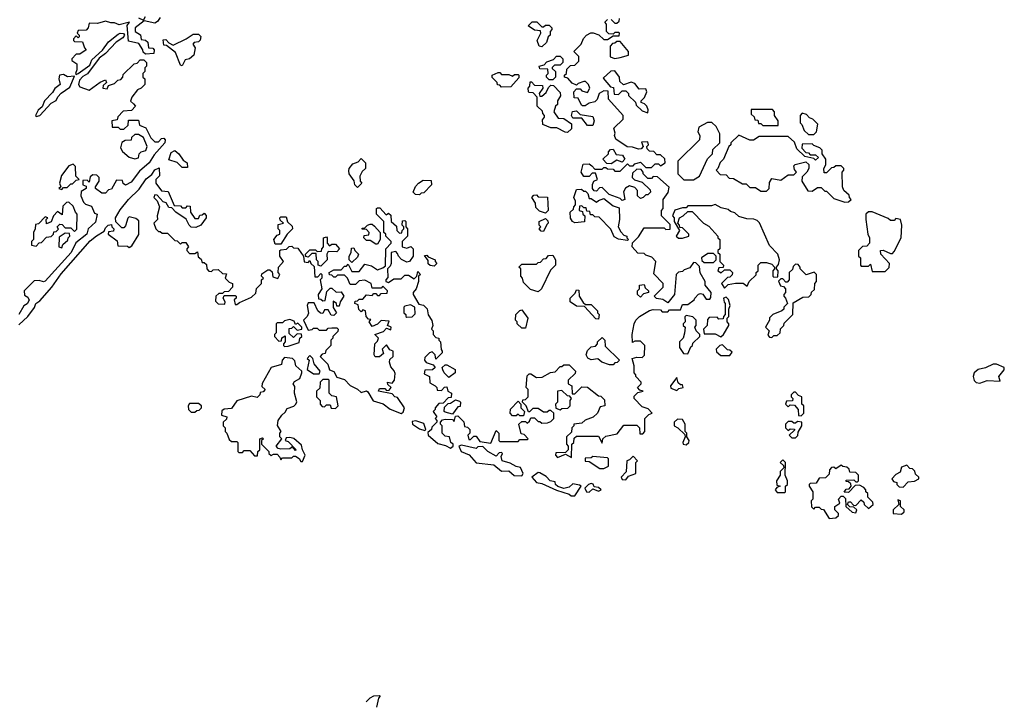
# Model space of a CAD drawing. Extents: x 2604950 to 2749250, y 940531 to 1028284.
# Tile 26 of 220: x 2629085 to 2634478, y 988348 to 992079. Entities that reach past the tile are written whole.
import ezdxf

# ---------------------------------------------------------------- set-up
doc = ezdxf.new("R2010")
doc.units = 0

msp = doc.modelspace()

# ---------------------------------------------------------------- linework, layer by layer
at = {"layer": '0CON05XD'}
for points in [[(2629855, 992091.2), (2629840.7, 992069.3), (2629825, 992060), (2629766.4, 992073.6), (2629716.7, 992035), (2629716.7, 992015), (2629746.2, 991996.2), (2629750.7, 991970.7), (2629775, 991966.7), (2629786.1, 991956.1), (2629790, 991925), (2629815, 991922.5), (2629822.5, 991915), (2629820, 991895), (2629775, 991890), (2629761.7, 991901.7), (2629760, 991915), (2629738.3, 991948.3), (2629681.7, 991961.7), (2629673.3, 992046.7), (2629686.2, 992066.2), (2629629.3, 992050.7), (2629605, 992062.5), (2629585, 992061.2), (2629555, 992070.8), (2629511.7, 992058.3), (2629465, 992060), (2629460, 992035), (2629448.3, 992021.7), (2629405, 992020), (2629400, 992005), (2629410, 991995), (2629410, 991985), (2629405, 991980), (2629395, 991990), (2629380, 991975), (2629380, 991965), (2629385, 991960), (2629428.3, 991958.3), (2629440, 991925), (2629450, 991915), (2629415, 991890), (2629395, 991890), (2629370, 991865), (2629370, 991855), (2629398.3, 991838.3), (2629397.5, 991805), (2629390, 991785), (2629395, 991780), (2629406.1, 991783.9), (2629469.2, 991830.8), (2629480.9, 991859.1), (2629538.1, 991911.9), (2629572, 991958), (2629625, 992000.8), (2629636.2, 992006.2), (2629653.3, 992003.3), (2629660, 991995), (2629650, 991980), (2629613.2, 991956.8), (2629555.4, 991894.6), (2629521.1, 991868.9), (2629456.7, 991783.3), (2629430.9, 991769.1), (2629411.9, 991748.1), (2629407.5, 991725), (2629415, 991711.2), (2629465, 991692.5), (2629525, 991737.5), (2629555, 991750), (2629560, 991735), (2629541.7, 991718.3), (2629540, 991705), (2629565, 991700), (2629571.7, 991718.3), (2629605, 991730), (2629621.7, 991748.3), (2629638.3, 991751.7), (2629650, 991765), (2629651.7, 991778.3), (2629711.7, 991838.3), (2629728.3, 991841.7), (2629745, 991860), (2629765, 991860), (2629780, 991845), (2629780, 991825), (2629770, 991815), (2629770, 991795), (2629760, 991785), (2629760, 991765), (2629770, 991755), (2629770, 991725), (2629750, 991705), (2629730, 991695), (2629700, 991655), (2629692.5, 991632.5), (2629708.3, 991618.3), (2629720, 991605), (2629698.3, 991581.7), (2629651.7, 991578.3), (2629621.7, 991548.3), (2629618.3, 991531.7), (2629590, 991525), (2629591.7, 991491.7), (2629625, 991490), (2629635, 991480), (2629655, 991480), (2629678.3, 991501.7), (2629681.7, 991528.3), (2629735, 991530), (2629741.7, 991501.7), (2629776.4, 991486.4), (2629803, 991433), (2629825, 991410), (2629845, 991410), (2629861.7, 991428.3), (2629875, 991430), (2629881.7, 991421.7), (2629880, 991405), (2629821.4, 991338.6), (2629795, 991296.2), (2629740.5, 991249.5), (2629695, 991190), (2629665, 991172.5), (2629651.7, 991181.7), (2629648.3, 991198.3), (2629615, 991200), (2629588.3, 991151.7), (2629571.7, 991148.3), (2629555, 991130), (2629535, 991130), (2629500, 991155), (2629500, 991165), (2629520, 991195), (2629520, 991215), (2629508.3, 991228.3), (2629485, 991230), (2629471.7, 991218.3), (2629465, 991190), (2629455, 991200), (2629431.7, 991198.3), (2629430, 991175), (2629448.3, 991168.3), (2629450, 991155), (2629421.7, 991138.3), (2629420, 991115), (2629435, 991080), (2629445, 991070), (2629478.3, 991058.3), (2629495, 991020), (2629510, 991015), (2629499.5, 990970.5), (2629460, 990935), (2629453.3, 990905), (2629391.7, 990858.3), (2629366.7, 990805), (2629225, 990647.5), (2629215, 990643.3), (2629191.7, 990651.7), (2629165, 990650), (2629110, 990595), (2629111.7, 990571.7), (2629129.3, 990559.3), (2629136.4, 990543.6), (2629126.4, 990523.6), (2629107, 990513), (2629080, 990465)], [(2629735, 992090), (2629763.3, 992076.7), (2629773.5, 992096.5)], [(2631945, 991930), (2631930, 991935), (2631920, 991965), (2631940, 992005), (2631938.3, 992018.3), (2631905, 992022.5), (2631870, 992045), (2631893, 992067), (2631918.3, 992068.3), (2631945, 992040), (2631955, 992040), (2631965, 992050), (2631985, 992050), (2632000, 992035), (2632000, 992025), (2631990, 992015), (2631990, 991995), (2631980, 991985), (2631970, 991955), (2631945, 991930)], [(2632218.3, 991278.3), (2632235, 991260), (2632275, 991260), (2632285, 991270), (2632295, 991270), (2632305, 991262.5), (2632335, 991260), (2632345, 991250), (2632375, 991250), (2632415, 991290), (2632425, 991280), (2632445, 991280), (2632455, 991290), (2632485, 991300), (2632515, 991270), (2632545, 991270), (2632565, 991290), (2632585, 991290), (2632595, 991280), (2632620, 991295), (2632618.3, 991318.3), (2632595, 991340), (2632575, 991340), (2632558.3, 991358.3), (2632535, 991360), (2632521.7, 991371.7), (2632520, 991385), (2632530, 991395), (2632525, 991410), (2632491.7, 991408.3), (2632500, 991385), (2632488.3, 991371.7), (2632475, 991370), (2632441.7, 991381.7), (2632413, 991383), (2632350, 991425), (2632342.5, 991445), (2632347.5, 991457.5), (2632340, 991485), (2632390, 991535), (2632390, 991555), (2632310, 991645), (2632308.3, 991688.3), (2632285, 991690), (2632260, 991675), (2632248.3, 991641.7), (2632235, 991630), (2632205, 991622.5), (2632181.7, 991608.3), (2632168.3, 991608.3), (2632161.7, 991611.7), (2632145, 991650), (2632121.7, 991651.7), (2632120, 991685), (2632135, 991700), (2632155, 991700), (2632165, 991690), (2632195, 991680), (2632207.5, 991705), (2632200, 991725), (2632185, 991740), (2632175, 991740), (2632145, 991730), (2632135, 991720), (2632111.7, 991731.7), (2632088.3, 991758.3), (2632070, 991765), (2632070, 991775), (2632080, 991785), (2632081.7, 991808.3), (2632101.7, 991828.3), (2632125, 991830), (2632148.3, 991851.7), (2632148.3, 991878.3), (2632120, 991905), (2632160, 991945), (2632173, 991977), (2632190, 991995), (2632213, 992007), (2632227, 992007), (2632257, 991997), (2632285, 991970), (2632305, 991970), (2632335, 991990), (2632368.3, 991991.7), (2632370, 992005), (2632365, 992010), (2632345, 992010), (2632335, 992000), (2632311.7, 992001.7), (2632300, 992015), (2632300, 992055), (2632290, 992065), (2632305, 992080)], [(2632325, 992080), (2632345, 992060), (2632355, 992060), (2632368.3, 992071.7), (2632370, 992085)], [(2629975, 991827.5), (2629965, 991830), (2629939.3, 991899.3), (2629888.3, 991938.3), (2629875, 991940), (2629871.7, 991968.3), (2629885, 991970), (2629901.7, 991951.7), (2629925, 991940), (2629996.2, 991973.8), (2630035, 992000), (2630065, 992000), (2630076.4, 991986.4), (2630073.6, 991966.4), (2630065, 991957.5), (2630040, 991955), (2630032.5, 991945), (2630046.7, 991925), (2630038.8, 991885), (2630015.9, 991864.1), (2629990.7, 991859.3), (2629975, 991827.5)], [(2632345, 991867.5), (2632375, 991872.5), (2632420, 991885), (2632420, 991905), (2632375, 991960), (2632355, 991960), (2632345, 991950), (2632331.7, 991948.3), (2632320, 991935), (2632320, 991875), (2632345, 991867.5)], [(2632005, 991750), (2631985, 991750), (2631970, 991765), (2631970, 991775), (2631980, 991785), (2631978.3, 991808.3), (2631935, 991810), (2631930, 991825), (2631958.3, 991831.7), (2631971.7, 991848.3), (2632008.3, 991861.7), (2632025, 991880), (2632045, 991880), (2632060, 991865), (2632060, 991845), (2632045, 991830), (2632015, 991830), (2632001.7, 991818.3), (2632001.7, 991811.7), (2632020, 991795), (2632020, 991765), (2632005, 991750)], [(2629175, 991550), (2629195, 991554), (2629257.9, 991622.1), (2629285, 991636.2), (2629293.3, 991656.7), (2629312.3, 991677.7), (2629359.5, 991710.5), (2629385, 991770), (2629347, 991767), (2629325, 991780), (2629303.6, 991776.4), (2629300, 991755), (2629307.5, 991725), (2629277, 991703), (2629265, 991680), (2629220, 991635), (2629208.3, 991601.7), (2629187, 991583), (2629172.5, 991555), (2629175, 991550)], [(2631725, 991710), (2631715, 991720), (2631701.7, 991721.7), (2631700, 991735), (2631673, 991763), (2631672.5, 991775), (2631705, 991790), (2631715, 991790), (2631725, 991780), (2631765, 991780), (2631785, 991770), (2631795, 991780), (2631815, 991780), (2631820, 991775), (2631818.3, 991761.7), (2631775, 991712.5), (2631725, 991710)], [(2632525, 991570), (2632527.5, 991585), (2632520, 991605), (2632508.3, 991618.3), (2632490, 991625), (2632490, 991635), (2632507, 991653), (2632520, 991685), (2632515, 991700), (2632478.3, 991698.3), (2632455, 991730), (2632435, 991737.5), (2632391.7, 991721.7), (2632371.7, 991741.7), (2632370, 991765), (2632345, 991800), (2632323, 991797), (2632281.7, 991758.3), (2632321.7, 991711.7), (2632338.3, 991708.3), (2632341.7, 991671.7), (2632365, 991670), (2632385, 991690), (2632405, 991690), (2632420, 991675), (2632420, 991665), (2632458.3, 991628.3), (2632461.7, 991611.7), (2632495, 991580), (2632525, 991570)], [(2632085, 991462.5), (2632073, 991463), (2632027, 991487), (2631995, 991486.7), (2631950, 991505), (2631948.3, 991531.7), (2631960, 991545), (2631960, 991555), (2631950, 991565), (2631948.3, 991578.3), (2631920, 991605), (2631920, 991655), (2631898.3, 991678.3), (2631875, 991680), (2631872.5, 991685), (2631870, 991705), (2631880, 991715), (2631881.7, 991738.3), (2631888.3, 991738.3), (2631905, 991720), (2631948.3, 991718.3), (2631950, 991705), (2631930, 991675), (2631935, 991660), (2631945, 991660), (2631969.3, 991680.7), (2631981.7, 991708.3), (2631995, 991720), (2632008.3, 991718.3), (2632045, 991680), (2632047, 991663), (2632030, 991635), (2632030, 991615), (2632020, 991605), (2632010, 991575), (2632035, 991540), (2632065, 991537.5), (2632108.3, 991508.3), (2632108.3, 991481.7), (2632085, 991462.5)], [(2632225, 991500), (2632195, 991500), (2632165, 991540), (2632115, 991540), (2632107.5, 991555), (2632113.3, 991576.7), (2632135, 991580), (2632155, 991560), (2632225, 991550), (2632232.5, 991525), (2632225, 991500)], [(2633240, 991500), (2633240, 991525), (2633220, 991555), (2633220, 991575), (2633208.3, 991588.3), (2633091.7, 991588.3), (2633091.7, 991561.7), (2633108.3, 991548.3), (2633111.7, 991531.7), (2633128.3, 991528.3), (2633131.7, 991511.7), (2633145, 991510), (2633155, 991500), (2633235, 991500), (2633240, 991500)], [(2633435, 991450), (2633450, 991465), (2633457, 991507), (2633430, 991535), (2633411.7, 991541.7), (2633395, 991560), (2633371.7, 991568.3), (2633360, 991555), (2633360, 991515), (2633370, 991505), (2633381.7, 991471.7), (2633405, 991450), (2633435, 991450)], [(2632775, 991202.5), (2632808.3, 991221.7), (2632851.7, 991318.3), (2632880, 991345), (2632881.7, 991368.3), (2632920, 991405), (2632920, 991455), (2632900, 991495), (2632877, 991517), (2632853, 991517), (2632805, 991490), (2632800, 991465), (2632810, 991445), (2632808.3, 991421.7), (2632690, 991305), (2632690, 991235), (2632723, 991203), (2632775, 991202.5)], [(2629715, 991316.7), (2629735, 991322.5), (2629740, 991345), (2629750, 991355), (2629776.4, 991363.6), (2629783.3, 991385), (2629762.5, 991435), (2629735, 991450), (2629715, 991450), (2629697.5, 991435), (2629695, 991420), (2629663, 991417), (2629643.6, 991406.4), (2629637, 991377), (2629648.3, 991358.3), (2629685, 991326.7), (2629715, 991316.7)], [(2633605, 991080), (2633625, 991082.5), (2633640, 991095), (2633630, 991105), (2633628.3, 991118.3), (2633600, 991145), (2633592.5, 991165), (2633590, 991245), (2633600, 991255), (2633600, 991265), (2633585, 991280), (2633555, 991280), (2633545, 991270), (2633531.7, 991268.3), (2633505, 991240), (2633491.7, 991241.7), (2633490, 991265), (2633500, 991285), (2633500, 991315), (2633480, 991345), (2633480, 991365), (2633468.3, 991378.3), (2633435, 991390), (2633425, 991400), (2633371.7, 991398.3), (2633370, 991375), (2633391.7, 991351.7), (2633405, 991350), (2633415, 991340), (2633445, 991340), (2633460, 991325), (2633445, 991310), (2633435, 991320), (2633385, 991330), (2633341.7, 991371.7), (2633328.3, 991408.3), (2633295, 991440), (2633135, 991440), (2633105, 991420), (2633085, 991420), (2633025, 991447.5), (2632980, 991405), (2632980, 991395), (2632970, 991385), (2632940, 991315), (2632921.7, 991298.3), (2632910, 991265), (2632900, 991255), (2632921.7, 991231.7), (2632955, 991230), (2632971.7, 991211.7), (2632995, 991210), (2633045, 991180), (2633065, 991180), (2633085, 991160), (2633115, 991160), (2633145, 991140), (2633175, 991140), (2633190, 991155), (2633193, 991187), (2633205, 991210), (2633255, 991200), (2633295, 991230), (2633325, 991230), (2633340, 991245), (2633328.3, 991258.3), (2633325, 991280), (2633333, 991287), (2633391.7, 991301.7), (2633407, 991287), (2633407.5, 991265), (2633396.4, 991243.6), (2633371.7, 991218.3), (2633370, 991195), (2633401.7, 991141.7), (2633425, 991140), (2633455, 991160), (2633475, 991160), (2633495, 991140), (2633505, 991140), (2633545, 991100), (2633605, 991080)], [(2630005, 991270), (2629975, 991270), (2629947, 991297), (2629901.7, 991311.7), (2629915, 991352.5), (2629935, 991362.5), (2629957.5, 991345), (2629980.7, 991310.7), (2630002.5, 991295), (2630005, 991270)], [(2632325, 991290), (2632301.7, 991291.7), (2632280, 991315), (2632310, 991345), (2632310, 991355), (2632321.7, 991368.3), (2632335, 991370), (2632351.7, 991341.7), (2632386.7, 991336.7), (2632400, 991315), (2632385, 991300), (2632355, 991310), (2632325, 991290)], [(2630935, 991160), (2630920, 991175), (2630917, 991197), (2630890, 991235), (2630888.3, 991251.7), (2630890, 991265), (2630910.7, 991289.3), (2630938.3, 991301.7), (2630955, 991320), (2630980, 991295), (2630980, 991265), (2630961.7, 991248.3), (2630948.3, 991221.7), (2630950, 991195), (2630960, 991185), (2630935, 991160)], [(2629080.8, 990409.2), (2629128.8, 990455), (2629165.8, 990504.2), (2629173.8, 990526.2), (2629195, 990540), (2629261.2, 990615), (2629311.9, 990688.1), (2629471.7, 990868.3), (2629505, 990896.7), (2629548.3, 990921.7), (2629555, 990940), (2629570, 990955), (2629588.3, 990958.3), (2629590, 990945), (2629600, 990935), (2629598.3, 990921.7), (2629571.7, 990918.3), (2629570, 990905), (2629618.3, 990868.3), (2629621.7, 990841.7), (2629675, 990840), (2629685, 990832.5), (2629699.3, 990840.7), (2629737, 990903), (2629738.3, 990978.3), (2629721.7, 990991.7), (2629685, 991000), (2629677.5, 990992.5), (2629665, 990950), (2629655, 990940), (2629645, 990940), (2629611.7, 990971.7), (2629610, 990995), (2629635, 991037.5), (2629681.2, 991095), (2629739.3, 991150.7), (2629778.3, 991208.3), (2629808, 991232), (2629825, 991256.7), (2629848.3, 991268.3), (2629850, 991225), (2629830, 991205), (2629830, 991185), (2629861.7, 991141.7), (2629898.3, 991138.3), (2629931.7, 991061.7), (2629965, 991060), (2629975, 991050), (2629995, 991050), (2630005, 991060), (2630018.3, 991058.3), (2630020, 991025), (2630045, 990990), (2630065, 990990), (2630071.7, 991008.3), (2630085, 991010), (2630095, 991020), (2630107, 991007), (2630106.2, 990993.8), (2630076.4, 990953.6), (2630049.3, 990940.7), (2630025, 990943.3), (2630012.5, 990955), (2629996.7, 990986.7), (2629940, 991025), (2629918.3, 991048.3), (2629901.7, 991051.7), (2629886.7, 991076.7), (2629871.7, 991081.7), (2629838.3, 991118.3), (2629825, 991120), (2629820, 991105), (2629838.3, 991088.3), (2629850, 991055), (2629837.5, 991005), (2629840, 990985), (2629820, 990965), (2629830, 990935), (2629845, 990920), (2629855, 990920), (2629865, 990910), (2629895, 990910), (2629935, 990870), (2629948.3, 990868.3), (2629965, 990850), (2629975, 990860), (2629995, 990860), (2630010, 990835), (2630000, 990825), (2630000, 990815), (2630015, 990800), (2630045, 990800), (2630058.3, 990808.3), (2630061.7, 990781.7), (2630078.3, 990768.3), (2630085, 990750), (2630095, 990750), (2630108.3, 990738.3), (2630110, 990715), (2630121.7, 990701.7), (2630135, 990700), (2630145, 990710), (2630171.7, 990711.7), (2630195, 990690), (2630218.3, 990688.3), (2630210, 990665), (2630231.7, 990641.7), (2630250, 990635), (2630250, 990615), (2630228.3, 990591.7), (2630205, 990590), (2630195, 990580), (2630175, 990580), (2630160, 990565), (2630158.3, 990538.3), (2630173, 990523), (2630208.3, 990521.7), (2630210, 990535), (2630200, 990555), (2630205, 990570), (2630265, 990570), (2630270, 990565), (2630270, 990555), (2630260, 990545), (2630265, 990520), (2630275, 990520), (2630288.3, 990531.7), (2630355, 990560), (2630378.3, 990581.7), (2630381.7, 990608.3), (2630410, 990635), (2630410, 990655), (2630420, 990665), (2630410, 990675), (2630411.7, 990688.3), (2630445, 990710), (2630455, 990710), (2630468.3, 990698.3), (2630471.7, 990671.7), (2630498.3, 990661.7), (2630510, 990685), (2630500, 990695), (2630502.5, 990725), (2630530, 990755), (2630510, 990785), (2630510, 990815), (2630515, 990820), (2630547, 990823), (2630561.7, 990838.3), (2630575, 990840), (2630585, 990830), (2630608.3, 990828.3), (2630628.3, 990798.3), (2630640, 990785), (2630643.6, 990753.6), (2630665, 990750), (2630675, 990760), (2630680, 990745), (2630698.3, 990728.3), (2630701.7, 990671.7), (2630718.3, 990671.7), (2630735, 990690), (2630740, 990685), (2630740, 990665), (2630730, 990655), (2630740, 990605), (2630720, 990575), (2630721.7, 990551.7), (2630735, 990550), (2630745, 990540), (2630758.3, 990541.7), (2630768.3, 990591.7), (2630785, 990610), (2630795, 990610), (2630818.3, 990588.3), (2630845, 990590), (2630860, 990565), (2630840, 990535), (2630835, 990510), (2630821.7, 990511.7), (2630820, 990525), (2630801.7, 990538.3), (2630803, 990503), (2630820, 990475), (2630805, 990460), (2630791.7, 990461.7), (2630775, 990490), (2630755, 990490), (2630745, 990470), (2630733.3, 990473.3), (2630717.5, 990485), (2630698.3, 990528.3), (2630665, 990530), (2630660, 990515), (2630667, 990473), (2630660, 990455), (2630640, 990435), (2630665, 990380), (2630687, 990383), (2630695, 990390), (2630715, 990390), (2630725, 990380), (2630765, 990380), (2630775, 990390), (2630795, 990392.5), (2630821.7, 990391.7), (2630830, 990385), (2630828.3, 990371.7), (2630800, 990345), (2630800, 990335), (2630790, 990325), (2630790, 990295), (2630761.7, 990268.3), (2630758.3, 990251.7), (2630741.7, 990248.3), (2630730, 990235), (2630773.6, 990193.6), (2630781.7, 990161.7), (2630805, 990152.5), (2630822, 990122), (2630865, 990109.2), (2630895.8, 990075.8), (2630935.7, 990055.7), (2630955, 990037.5), (2630985, 990046.7), (2630992.3, 990042.3), (2631021.7, 989991.7), (2631076.1, 989976.1), (2631115, 989946.2), (2631175, 989922.5), (2631185, 989930), (2631192.5, 989955), (2631155, 990010), (2631140, 990015), (2631125, 990030), (2631050, 990045), (2631055, 990060), (2631085, 990060), (2631095, 990050), (2631108.3, 990051.7), (2631120, 990065), (2631101.7, 990081.7), (2631100, 990095), (2631125, 990090), (2631137.5, 990105)], [(2629315, 991150), (2629325, 991160), (2629345, 991160), (2629365, 991180), (2629375, 991180), (2629395, 991200), (2629410, 991205), (2629393, 991223), (2629390, 991275), (2629377.5, 991287.5), (2629355, 991280), (2629314.1, 991225.9), (2629303.3, 991185), (2629310, 991165), (2629300, 991155), (2629315, 991150)], [(2631137.5, 990105), (2631141.7, 990141.7), (2631137, 990157), (2631118.3, 990178.3), (2631110, 990205), (2631111.7, 990218.3), (2631130, 990235), (2631130, 990265), (2631111.7, 990271.7), (2631095, 990300), (2631070, 990275), (2631078.3, 990251.7), (2631056.4, 990233.6), (2631033, 990233), (2631027.5, 990245), (2631030, 990305), (2631045, 990320), (2631050, 990335), (2631030, 990355), (2631078.3, 990371.7), (2631095, 990390), (2631118.3, 990381.7), (2631120, 990395), (2631100, 990405), (2631108.3, 990428.3), (2631065, 990432.5), (2631045, 990412.5), (2631015, 990400), (2631000, 990425), (2631008.3, 990438.3), (2630995, 990440), (2630982.5, 990455), (2630980, 990485), (2630965, 990490), (2630955, 990480), (2630943, 990493), (2630938.3, 990518.3), (2630920, 990525), (2630921.7, 990538.3), (2630935, 990540), (2630945, 990550), (2630965, 990550), (2630985, 990572.5), (2631015, 990570), (2631025, 990580), (2631035, 990580), (2631045, 990570), (2631055, 990570), (2631065, 990580), (2631098.3, 990581.7), (2631100, 990595), (2631075, 990620), (2631065, 990610), (2631015, 990610), (2631010, 990635), (2630975, 990652.5), (2630945, 990650), (2630925, 990630), (2630895, 990630), (2630880, 990665), (2630865, 990680), (2630825, 990680), (2630815, 990670), (2630805, 990670), (2630795, 990680), (2630781.7, 990681.7), (2630780, 990695), (2630805, 990710), (2630845, 990710), (2630865, 990730), (2630875, 990730), (2630885, 990740), (2630905, 990700), (2630945, 990700), (2630975, 990740), (2631011.7, 990731.7), (2631045, 990710), (2631075, 990720), (2631088.3, 990731.7), (2631090, 990825), (2631120, 990855), (2631120, 990865), (2631090, 990895), (2631090, 990905), (2631080, 990915), (2631080, 990975), (2631040, 991015), (2631040, 991045), (2631045, 991050), (2631058.3, 991048.3), (2631091.7, 991011.7), (2631105, 991020), (2631118.3, 991008.3), (2631120, 990975), (2631148.3, 990948.3), (2631150, 990925), (2631165, 990910), (2631178.3, 990911.7), (2631180, 990925), (2631190, 990935), (2631190, 990945), (2631180, 990955), (2631181.7, 990978.3), (2631195, 990980), (2631200, 990975), (2631200, 990945), (2631210, 990935), (2631210, 990895), (2631180, 990865), (2631180, 990835), (2631205, 990827.5), (2631228.3, 990838.3), (2631240, 990825), (2631240, 990785), (2631220, 990755), (2631205, 990752.5), (2631177, 990767), (2631160, 990785), (2631155, 990800), (2631145, 990810), (2631120, 990805), (2631120, 990745), (2631115, 990730), (2631100, 990715), (2631101.7, 990668.3), (2631090, 990655), (2631090, 990645), (2631105, 990640), (2631135, 990660), (2631175, 990660), (2631195, 990680), (2631215, 990680), (2631245, 990660), (2631260, 990675), (2631265, 990700), (2631280, 990685), (2631270, 990675), (2631270, 990645), (2631257.5, 990605), (2631240, 990585), (2631240, 990575), (2631271.7, 990521.7), (2631297, 990517), (2631317, 990497), (2631323, 990463), (2631341.7, 990431.7), (2631347.5, 990405), (2631340, 990385), (2631350, 990375), (2631350, 990355), (2631365, 990340), (2631380, 990335), (2631380, 990325), (2631390, 990315), (2631393, 990273), (2631400, 990265), (2631400, 990255), (2631365, 990220), (2631360, 990245), (2631345, 990260), (2631330, 990255), (2631305, 990230), (2631302.5, 990215), (2631311.7, 990201.7), (2631350, 990190), (2631360, 990175), (2631347, 990163), (2631305, 990160), (2631300, 990140), (2631330, 990125), (2631331.7, 990091.7), (2631360, 990075), (2631370, 990065), (2631371.7, 990051.7), (2631395, 990050), (2631411.7, 990068.3), (2631425, 990070), (2631430, 990045), (2631450, 990035), (2631448.3, 990011.7), (2631431.7, 990008.3), (2631405, 989980), (2631381.7, 989978.3), (2631360, 989955), (2631360, 989945), (2631350, 989935), (2631370, 989905), (2631360, 989895), (2631370, 989885), (2631370, 989875), (2631341.7, 989848.3), (2631340, 989835), (2631320, 989820), (2631323.3, 989805), (2631375, 989758.8), (2631418.3, 989748.3), (2631445, 989733.8), (2631460, 989745), (2631460, 989755), (2631447.5, 989765), (2631440, 989795), (2631415, 989800), (2631400, 989815), (2631400, 989855), (2631390, 989865), (2631390, 989875), (2631401.7, 989888.3), (2631415, 989892.5), (2631455, 989890), (2631465, 989880), (2631471.7, 989908.3), (2631485, 989910), (2631518.3, 989878.3), (2631521.7, 989851.7), (2631538.3, 989848.3), (2631550, 989835), (2631550, 989815), (2631540, 989805), (2631545, 989780), (2631555, 989780), (2631571.7, 989798.3), (2631585, 989800), (2631605, 989770), (2631665, 989760), (2631695, 989830), (2631710, 989815), (2631710, 989775), (2631715, 989770), (2631815, 989770), (2631825, 989780), (2631865, 989780), (2631870, 989785), (2631848.3, 989808.3), (2631831.7, 989811.7), (2631820, 989865), (2631835, 989880), (2631855, 989880), (2631865, 989870), (2631878.3, 989881.7), (2631885, 989900), (2631905, 989900), (2631925, 989880), (2631935, 989880), (2631945, 989870), (2631977, 989873), (2631995, 989880), (2632010, 989895), (2632010, 989925), (2631995, 989940), (2631985, 989940), (2631975, 989930), (2631955, 989930), (2631925, 989950), (2631895, 989950), (2631878.3, 989931.7), (2631871.7, 989931.7), (2631860, 989965), (2631840, 989985), (2631841.7, 989998.3), (2631855, 990000), (2631870, 990015), (2631870, 990055), (2631860, 990065), (2631865, 990130), (2631875, 990140), (2631885, 990140), (2631915, 990120), (2631947, 990123), (2631993, 990147), (2632018.3, 990151.7), (2632045, 990180), (2632055, 990180), (2632065, 990190), (2632095, 990190), (2632130, 990155), (2632128.3, 990141.7), (2632090, 990105), (2632090, 990085), (2632110, 990075), (2632111.7, 990031.7), (2632125, 990030), (2632165, 990070), (2632195, 990067.5), (2632255, 990020), (2632268.3, 990018.3), (2632288.3, 989998.3), (2632290, 989965), (2632265, 989960), (2632250, 989925), (2632227, 989903), (2632183, 989887), (2632165, 989870), (2632120, 989865), (2632120, 989855), (2632110, 989845), (2632108.3, 989821.7), (2632080, 989795), (2632080, 989755), (2632090, 989745), (2632090, 989725), (2632075, 989710), (2632021.7, 989708.3), (2632020, 989695), (2632031.7, 989681.7), (2632075, 989700), (2632108.3, 989681.7), (2632110, 989755), (2632120, 989765), (2632121.7, 989788.3), (2632135, 989800), (2632255, 989800), (2632275, 989760), (2632280, 989785), (2632295, 989800), (2632358.3, 989811.7), (2632395, 989860), (2632465, 989860), (2632480, 989845), (2632481.7, 989811.7), (2632498.3, 989811.7), (2632510, 989825), (2632510, 989895), (2632531.7, 989918.3), (2632550, 989925), (2632528.3, 989948.3), (2632495, 989960), (2632450, 990005), (2632451.7, 990018.3), (2632471.7, 990038.3), (2632500, 990045), (2632481.7, 990051.7), (2632470, 990065), (2632490, 990085), (2632490, 990095), (2632460, 990125), (2632460, 990135), (2632450, 990145), (2632450, 990185), (2632440, 990225), (2632465, 990232.5), (2632495, 990230), (2632508.3, 990241.7), (2632510, 990295), (2632485, 990320), (2632455, 990320), (2632441.7, 990311.7), (2632440, 990355), (2632450, 990415), (2632460, 990435), (2632480, 990455), (2632535, 990487.5), (2632555, 990492.5), (2632595, 990490), (2632605, 990480), (2632635, 990480), (2632645, 990490), (2632705, 990490), (2632715, 990520), (2632745, 990520), (2632780, 990545), (2632782.5, 990555), (2632803.6, 990576.4), (2632815, 990580), (2632826.4, 990576.4), (2632845, 990550), (2632865, 990550), (2632871.7, 990558.3), (2632872.5, 990585), (2632840, 990625), (2632840, 990645), (2632813, 990693), (2632808.3, 990728.3), (2632788.3, 990748.3), (2632775, 990750), (2632755, 990720), (2632725, 990710), (2632715, 990700), (2632693, 990697), (2632680, 990685), (2632672.5, 990575), (2632635, 990530), (2632607, 990547), (2632573, 990553), (2632560, 990565), (2632610, 990615), (2632610, 990635), (2632558.3, 990688.3), (2632570, 990755), (2632548.3, 990778.3), (2632515, 990790), (2632505, 990800), (2632471.7, 990801.7), (2632440, 990835), (2632441.7, 990858.3), (2632475, 990890), (2632505, 990940), (2632615, 990940), (2632625, 990930), (2632648.3, 990931.7), (2632648.3, 990958.3), (2632600, 991005), (2632600, 991035), (2632610, 991045), (2632610, 991095), (2632637, 991133), (2632641.7, 991161.7), (2632578.3, 991218.3), (2632555, 991220), (2632545, 991210), (2632525, 991210), (2632500, 991235), (2632500, 991245), (2632488.3, 991258.3), (2632465, 991260), (2632441.7, 991238.3), (2632440, 991215), (2632453, 991203), (2632495, 991190), (2632538.3, 991148.3), (2632540, 991135), (2632525, 991120), (2632515, 991120), (2632500, 991105), (2632485, 991100), (2632470, 991115), (2632470, 991145), (2632455, 991160), (2632425, 991170), (2632403.6, 991156.4), (2632393, 991137), (2632400, 991095), (2632385, 991090), (2632375, 991100), (2632313, 991123), (2632275, 991160), (2632261.7, 991158.3), (2632245, 991140), (2632231.7, 991141.7), (2632222.5, 991155), (2632223, 991177), (2632230, 991195), (2632250, 991205), (2632238.3, 991238.3), (2632221.7, 991238.3), (2632205, 991220), (2632175, 991220), (2632160, 991245), (2632171.7, 991288.3), (2632205, 991290), (2632218.3, 991278.3)], [(2631275, 991120), (2631253, 991123), (2631240, 991135), (2631253.6, 991166.4), (2631270, 991185), (2631295, 991200), (2631338.3, 991198.3), (2631340, 991175), (2631298.3, 991131.7), (2631285, 991130), (2631275, 991120)], [(2632415, 990870), (2632365, 990877.5), (2632340.7, 990890.7), (2632323, 990933), (2632258.3, 990998.3), (2632235, 991000), (2632225, 991010), (2632211.7, 991011.7), (2632208.3, 991028.3), (2632191.7, 991031.7), (2632188.3, 991048.3), (2632175, 991050), (2632165, 991060), (2632151.7, 991058.3), (2632150, 991035), (2632168.3, 991028.3), (2632170, 991015), (2632180, 991005), (2632178.3, 990971.7), (2632125, 990967.5), (2632113.6, 990973.6), (2632103, 990993), (2632100, 991025), (2632118.3, 991041.7), (2632120, 991055), (2632130, 991065), (2632130, 991085), (2632120, 991105), (2632135, 991150), (2632161.7, 991151.7), (2632175, 991140), (2632185, 991140), (2632197, 991127), (2632205, 991100), (2632215, 991100), (2632245, 991080), (2632255, 991090), (2632285, 991100), (2632335, 991060), (2632368.3, 991048.3), (2632370, 990985), (2632362.5, 990945), (2632377, 990917), (2632395, 990900), (2632410, 990895), (2632410, 990885), (2632420, 990875), (2632415, 990870)], [(2629175, 990840), (2629191.7, 990858.3), (2629205, 990860), (2629231.7, 990888.3), (2629258.3, 990891.7), (2629270, 990905), (2629271.7, 990918.3), (2629285, 990920), (2629298.3, 990931.7), (2629290, 990945), (2629305, 990960), (2629318.3, 990958.3), (2629335, 990940), (2629365, 990940), (2629385, 990920), (2629398.3, 990931.7), (2629400, 991015), (2629390, 991025), (2629378.3, 991058.3), (2629355, 991080), (2629341.7, 991078.3), (2629321.7, 991058.3), (2629318.3, 991011.7), (2629291.7, 991028.3), (2629270, 991005), (2629258.3, 990971.7), (2629231.7, 990961.7), (2629230, 990985), (2629240, 990995), (2629225, 991000), (2629188.3, 990961.7), (2629171.7, 990958.3), (2629170, 990935), (2629160, 990915), (2629160, 990875), (2629150, 990865), (2629150, 990845), (2629175, 990840)], [(2631965, 991020), (2631931.7, 991031.7), (2631911.7, 991051.7), (2631910, 991075), (2631890, 991105), (2631901.7, 991118.3), (2631915, 991120), (2631925, 991110), (2631977, 991107), (2631980, 991035), (2631965, 991020)], [(2632945, 990610), (2632965, 990630), (2633005, 990637.5), (2633047, 990637), (2633070, 990620), (2633080, 990645), (2633118.3, 990681.7), (2633120, 990695), (2633130, 990705), (2633130, 990735), (2633145, 990750), (2633175, 990750), (2633205, 990740), (2633220, 990725), (2633220, 990715), (2633210, 990705), (2633210, 990675), (2633215, 990670), (2633238.3, 990671.7), (2633240, 990705), (2633230, 990715), (2633230, 990725), (2633241.7, 990738.3), (2633247.5, 990765), (2633237.5, 990795), (2633193, 990843), (2633137, 990967), (2633125, 990980), (2633107, 990987), (2633068.3, 990988.3), (2633025, 991002.5), (2633001.7, 991021.7), (2632978.3, 991028.3), (2632965, 991040), (2632928.3, 991048.3), (2632895, 991067.5), (2632875, 991060), (2632745, 991060), (2632735, 991050), (2632715, 991050), (2632673, 991037), (2632660, 991005), (2632670, 990995), (2632670, 990975), (2632700, 990925), (2632680, 990895), (2632693, 990883), (2632715, 990882.5), (2632750, 990895), (2632750, 990905), (2632715, 990940), (2632701.7, 990941.7), (2632700, 990955), (2632690, 990965), (2632700, 990995), (2632720, 991005), (2632745, 991030), (2632768.3, 991028.3), (2632830, 990965), (2632859.3, 990949.3), (2632910, 990895), (2632910, 990885), (2632920, 990875), (2632920, 990825), (2632910, 990815), (2632910, 990805), (2632920, 990795), (2632920, 990755), (2632940, 990735), (2632938.3, 990721.7), (2632915, 990720), (2632910, 990705), (2632927.5, 990692.5), (2632945, 990710), (2632975, 990710), (2632990, 990695), (2632988.3, 990681.7), (2632975, 990670), (2632961.7, 990668.3), (2632930, 990635), (2632945, 990610)], [(2633825, 990700), (2633848.3, 990721.7), (2633850, 990745), (2633802.5, 990795), (2633800, 990815), (2633815, 990817.5), (2633855, 990800), (2633865, 990800), (2633875, 990810), (2633912.5, 990885), (2633917.5, 990955), (2633910, 990985), (2633885, 990990), (2633875, 990980), (2633855, 990980), (2633841.7, 990991.7), (2633755, 991027.5), (2633735, 991027.5), (2633720, 991015), (2633720, 990985), (2633730, 990905), (2633740, 990885), (2633740, 990855), (2633725, 990840), (2633701.7, 990838.3), (2633680, 990815), (2633680, 990785), (2633690, 990775), (2633690, 990735), (2633695, 990730), (2633735, 990730), (2633745, 990740), (2633755, 990700), (2633825, 990700)], [(2630515, 990850), (2630485, 990850), (2630477.5, 990875), (2630495, 990900), (2630510, 990905), (2630510, 990925), (2630500, 990935), (2630501.7, 990958.3), (2630530, 990965), (2630511.7, 990981.7), (2630510, 990995), (2630515, 991000), (2630545, 991000), (2630551.7, 990971.7), (2630578.3, 990948.3), (2630580, 990935), (2630550, 990905), (2630515, 990850)], [(2631955, 990920), (2631941.7, 990921.7), (2631930, 990935), (2631940, 990945), (2631930, 990955), (2631930, 990975), (2631965, 990990), (2631978.3, 990978.3), (2631980, 990965), (2631971.7, 990958.3), (2631955, 990920)], [(2631045, 990850), (2631035, 990850), (2631005, 990870), (2630985, 990870), (2630970, 990885), (2630971.7, 990898.3), (2630998.3, 990901.7), (2631000, 990915), (2630985, 990930), (2630961.7, 990931.7), (2630961.7, 990938.3), (2630975, 990940), (2630990, 990955), (2631005, 990960), (2631015, 990960), (2631029.3, 990949.3), (2631060, 990915), (2631060, 990875), (2631045, 990850)], [(2629315, 990830), (2629321.7, 990848.3), (2629348.3, 990871.7), (2629350, 990885), (2629360, 990895), (2629358.3, 990908.3), (2629335, 990910), (2629301.7, 990888.3), (2629300, 990835), (2629315, 990830)], [(2630735, 990730), (2630720, 990735), (2630720, 990755), (2630710, 990765), (2630708.3, 990798.3), (2630685, 990800), (2630665, 990780), (2630652.5, 990782.5), (2630650, 990795), (2630675, 990820), (2630705, 990820), (2630715, 990810), (2630738.3, 990811.7), (2630740, 990825), (2630750, 990835), (2630750, 990885), (2630765, 990890), (2630770, 990885), (2630770, 990855), (2630781.7, 990841.7), (2630795, 990850), (2630815, 990850), (2630837.5, 990825), (2630821.7, 990808.3), (2630775, 990810), (2630767.5, 990795), (2630770, 990765), (2630735, 990730)], [(2630905, 990750), (2630890, 990765), (2630890, 990785), (2630900, 990805), (2630901.7, 990828.3), (2630915, 990830), (2630920, 990815), (2630940, 990795), (2630935, 990780), (2630905, 990750)], [(2631355, 990730), (2631333, 990733), (2631322.5, 990742.5), (2631321.7, 990761.7), (2631301.7, 990788.3), (2631315, 990790), (2631321.7, 990781.7), (2631360, 990765), (2631360, 990755), (2631370, 990745), (2631355, 990730)], [(2631925, 990590), (2631883, 990603), (2631845, 990640), (2631840, 990665), (2631830, 990675), (2631830, 990715), (2631820, 990725), (2631835, 990740), (2631915, 990740), (2631925, 990750), (2631938.3, 990751.7), (2631955, 990770), (2631968.3, 990771.7), (2631981.7, 990788.3), (2632005, 990790), (2632020, 990765), (2632020, 990735), (2631992.5, 990707.5), (2631942.5, 990605), (2631925, 990590)], [(2632885, 990750), (2632900, 990765), (2632900, 990785), (2632885, 990800), (2632855, 990800), (2632820, 990775), (2632821.7, 990761.7), (2632835, 990750), (2632885, 990750)], [(2633205, 990340), (2633215, 990350), (2633235, 990350), (2633250, 990365), (2633253, 990387), (2633270, 990405), (2633271.7, 990418.3), (2633320, 990465), (2633321.7, 990528.3), (2633375, 990560), (2633408.3, 990561.7), (2633420, 990575), (2633421.7, 990588.3), (2633438.3, 990601.7), (2633440, 990635), (2633450, 990645), (2633450, 990685), (2633437, 990697), (2633393, 990683), (2633360, 990715), (2633360, 990725), (2633348.3, 990738.3), (2633335, 990740), (2633321.7, 990728.3), (2633318.3, 990711.7), (2633300, 990695), (2633300, 990655), (2633288.3, 990641.7), (2633281.7, 990641.7), (2633265, 990660), (2633255, 990660), (2633241.7, 990648.3), (2633251.7, 990621.7), (2633268.3, 990618.3), (2633280, 990605), (2633280, 990585), (2633270, 990575), (2633270, 990565), (2633280, 990555), (2633290, 990525), (2633270, 990505), (2633270, 990495), (2633260, 990485), (2633210, 990465), (2633193, 990447), (2633192.5, 990435), (2633170, 990395), (2633190, 990375), (2633183, 990353), (2633191.7, 990341.7), (2633205, 990340)], [(2632255, 990440), (2632241.7, 990441.7), (2632178.3, 990508.3), (2632135, 990510), (2632100, 990535), (2632100, 990555), (2632128.3, 990581.7), (2632135, 990600), (2632148.3, 990598.3), (2632150, 990565), (2632171.7, 990531.7), (2632185, 990520), (2632215, 990520), (2632250, 990485), (2632250, 990475), (2632260, 990465), (2632255, 990440)], [(2632485, 990560), (2632470, 990575), (2632470, 990595), (2632480, 990605), (2632480, 990625), (2632505, 990630), (2632511.7, 990611.7), (2632530, 990595), (2632530, 990585), (2632501.7, 990578.3), (2632485, 990560)], [(2632925, 990342.5), (2632940, 990355), (2632970, 990405), (2632970, 990415), (2632960, 990425), (2632960, 990445), (2632970, 990455), (2632970, 990495), (2632977.5, 990515), (2632966.7, 990546.7), (2632955, 990560), (2632940, 990555), (2632943, 990533), (2632950, 990525), (2632950, 990465), (2632940, 990455), (2632938.3, 990441.7), (2632915, 990440), (2632905, 990450), (2632861.7, 990448.3), (2632853, 990437), (2632850, 990405), (2632830, 990385), (2632835, 990360), (2632895, 990360), (2632925, 990342.5)], [(2631205, 990450), (2631235, 990452.5), (2631251.7, 990468.3), (2631250, 990505), (2631225, 990517.5), (2631195, 990510), (2631190, 990505), (2631190, 990475), (2631200, 990465), (2631200, 990455), (2631205, 990450)], [(2631855, 990390), (2631835, 990390), (2631810, 990415), (2631810, 990425), (2631800, 990435), (2631802.5, 990465), (2631825, 990487.5), (2631835, 990490), (2631867.5, 990445), (2631855, 990390)], [(2630535, 990290), (2630555, 990292.5), (2630615, 990312.5), (2630620, 990335), (2630630, 990345), (2630628.3, 990358.3), (2630605, 990360), (2630585, 990340), (2630561.7, 990361.7), (2630561.7, 990388.3), (2630575, 990390), (2630585, 990400), (2630605, 990380), (2630630, 990385), (2630630, 990395), (2630608.3, 990418.3), (2630595, 990410), (2630588.3, 990428.3), (2630565, 990437.5), (2630535, 990430), (2630525, 990420), (2630495, 990420), (2630490, 990415), (2630490, 990365), (2630480, 990355), (2630480, 990345), (2630505, 990320), (2630518.3, 990321.7), (2630521.7, 990338.3), (2630538.3, 990348.3), (2630540, 990315), (2630530, 990305), (2630530, 990295), (2630535, 990290)], [(2632745, 990250), (2632761.7, 990288.3), (2632770, 990295), (2632771.7, 990308.3), (2632810, 990345), (2632810, 990355), (2632790, 990375), (2632782.5, 990395), (2632790, 990405), (2632790, 990435), (2632771.7, 990451.7), (2632735, 990460), (2632728.3, 990451.7), (2632730, 990425), (2632720, 990415), (2632720, 990405), (2632730, 990395), (2632726.4, 990363.6), (2632720, 990335), (2632700, 990315), (2632700, 990285), (2632721.7, 990251.7), (2632745, 990250)], [(2632335, 990190), (2632315, 990190), (2632273.6, 990203.6), (2632251.7, 990221.7), (2632215, 990217.5), (2632197, 990227), (2632187.5, 990245), (2632195, 990267.5), (2632215, 990287.5), (2632238.3, 990291.7), (2632250, 990305), (2632250, 990315), (2632275, 990340), (2632290, 990325), (2632291.7, 990291.7), (2632370, 990215), (2632358.3, 990201.7), (2632345, 990200), (2632335, 990190)], [(2632975, 990240), (2632988.3, 990258.3), (2632975, 990270), (2632961.7, 990271.7), (2632935, 990300), (2632920, 990295), (2632900, 990275), (2632901.7, 990261.7), (2632925, 990240), (2632975, 990240)], [(2630635, 989660), (2630648.8, 989695), (2630633.9, 989723.9), (2630629.5, 989749.5), (2630586.1, 989786.1), (2630565, 989792.5), (2630545, 989790), (2630540, 989775), (2630555, 989770), (2630600, 989725), (2630595, 989720), (2630580, 989740), (2630565, 989730), (2630515, 989727.5), (2630501.7, 989731.7), (2630490, 989745), (2630520, 989785), (2630510, 989795), (2630510, 989815), (2630517.5, 989825), (2630497, 989857), (2630500, 989885), (2630520, 989915), (2630540, 989930), (2630550, 989950), (2630586.2, 989963.8), (2630597.5, 989975), (2630602.5, 989987.5), (2630591.2, 990035), (2630591.7, 990071.7), (2630582.5, 990085), (2630590.7, 990099.3), (2630620, 990115), (2630630, 990145), (2630630, 990155), (2630597.5, 990185), (2630591.7, 990211.7), (2630580, 990225), (2630535, 990230), (2630522.5, 990215), (2630518.3, 990191.7), (2630462.5, 990175), (2630413, 990087), (2630411.7, 990071.7), (2630430, 990055), (2630418.3, 990041.7), (2630401.7, 990038.3), (2630400, 990025), (2630385, 990010), (2630355, 990017.5), (2630275, 989992.5), (2630245, 989950), (2630205, 989947.5), (2630191.7, 989938.3), (2630190, 989915), (2630220, 989905), (2630218.3, 989891.7), (2630200, 989875), (2630200, 989855), (2630210, 989845), (2630210, 989825), (2630220, 989815), (2630231.7, 989781.7), (2630245, 989770), (2630275, 989770), (2630280, 989765), (2630280, 989715), (2630285, 989710), (2630305, 989710), (2630315, 989720), (2630345, 989720), (2630371.7, 989691.7), (2630388.3, 989691.7), (2630390, 989715), (2630400, 989725), (2630400, 989785), (2630415, 989790), (2630420, 989785), (2630410, 989775), (2630410, 989755), (2630450, 989715), (2630450, 989705), (2630463, 989693), (2630475, 989700), (2630495, 989700), (2630510, 989685), (2630515, 989670), (2630525, 989680), (2630575, 989680), (2630585, 989690), (2630595, 989690), (2630616.4, 989676.4), (2630625, 989660), (2630635, 989660)], [(2630725, 990140), (2630730, 990155), (2630697.5, 990195), (2630690, 990225), (2630675, 990240), (2630660, 990225), (2630670, 990215), (2630660, 990165), (2630695, 990140), (2630725, 990140)], [(2631435, 990120), (2631410, 990145), (2631403, 990163), (2631400, 990175), (2631415, 990190), (2631425, 990190), (2631470, 990165), (2631470, 990145), (2631435, 990120)], [(2634345, 990090), (2634385, 990103.3), (2634455, 990100), (2634447.5, 990125), (2634478.3, 990161.7), (2634477.5, 990175), (2634435, 990192.5), (2634417, 990193), (2634375, 990172.5), (2634335, 990163.3), (2634312.5, 990145), (2634307.5, 990125), (2634313.9, 990103.9), (2634325, 990092.5), (2634345, 990090)], [(2630815, 989950), (2630830, 989965), (2630820, 990015), (2630795, 990020), (2630780, 990035), (2630780, 990105), (2630775, 990110), (2630745, 990110), (2630730, 990095), (2630728.3, 990061.7), (2630710, 990045), (2630710, 990015), (2630730, 989995), (2630730, 989975), (2630741.7, 989961.7), (2630755, 989960), (2630765, 989970), (2630785, 989970), (2630791.7, 989951.7), (2630815, 989950)], [(2632685, 990050), (2632695, 990060), (2632720, 990065), (2632715, 990080), (2632705, 990080), (2632691.7, 990091.7), (2632685, 990120), (2632650, 990075), (2632651.7, 990061.7), (2632685, 990050)], [(2632045, 989942.5), (2632055, 989950), (2632088.3, 989951.7), (2632100, 989965), (2632100, 989995), (2632107.5, 990005), (2632098.3, 990018.3), (2632085, 990020), (2632055, 990050), (2632030, 990045), (2632030, 989985), (2632020, 989975), (2632021.7, 989951.7), (2632045, 989942.5)], [(2633365, 989910), (2633380, 989925), (2633380, 989965), (2633370, 989975), (2633370, 990015), (2633351.7, 990021.7), (2633335, 990040), (2633325, 990040), (2633310, 990025), (2633310, 990015), (2633320, 990005), (2633318.3, 989991.7), (2633285, 989990), (2633280, 989975), (2633295, 989960), (2633305, 989970), (2633328.3, 989968.3), (2633350, 989945), (2633351.7, 989911.7), (2633365, 989910)], [(2630045, 989930), (2630055, 989940), (2630068.3, 989941.7), (2630080, 989955), (2630080, 989965), (2630065, 989977.5), (2630015, 989977.5), (2630007.5, 989965), (2630010, 989945), (2630025, 989930), (2630045, 989930)], [(2631455, 989920), (2631415, 989930), (2631410, 989935), (2631411.7, 989958.3), (2631431.7, 989978.3), (2631445, 989980), (2631472.5, 989997.5), (2631495, 989990), (2631500, 989985), (2631498.3, 989961.7), (2631485, 989960), (2631455, 989920)], [(2631845, 989910), (2631825, 989910), (2631815, 989920), (2631805, 989910), (2631785, 989910), (2631772.5, 989925), (2631773, 989947), (2631815, 989990), (2631830, 989975), (2631830, 989955), (2631850, 989935), (2631845, 989910)], [(2631305, 989830), (2631310, 989835), (2631298.3, 989868.3), (2631255, 989882.5), (2631235, 989880), (2631237.5, 989865), (2631275, 989838.8), (2631305, 989830)], [(2632735, 989752.5), (2632750, 989765), (2632752.5, 989775), (2632740, 989795), (2632740, 989815), (2632730, 989825), (2632730, 989865), (2632715, 989890), (2632688.3, 989891.7), (2632670, 989875), (2632670, 989855), (2632690, 989845), (2632728.3, 989808.3), (2632730, 989795), (2632717.5, 989765), (2632720, 989755), (2632735, 989752.5)], [(2633335, 989790), (2633347, 989803), (2633348.3, 989821.7), (2633370, 989855), (2633370, 989875), (2633345, 989880), (2633335, 989870), (2633325, 989870), (2633315, 989880), (2633295, 989880), (2633280, 989865), (2633280, 989845), (2633295, 989830), (2633305, 989840), (2633328.3, 989838.3), (2633328.3, 989831.7), (2633300, 989805), (2633315, 989790), (2633335, 989790)], [(2631835, 989582.5), (2631842.5, 989595), (2631828.3, 989628.3), (2631805, 989632.5), (2631771.7, 989651.7), (2631727.5, 989665), (2631722.5, 989687.5), (2631730, 989705), (2631725, 989710), (2631711.7, 989708.3), (2631695, 989690), (2631650, 989715), (2631621.7, 989741.7), (2631595, 989740), (2631585, 989732.5), (2631505, 989750), (2631490, 989745), (2631502.5, 989715), (2631547.6, 989697.6), (2631585, 989653.3), (2631682.5, 989642.5), (2631725, 989608), (2631765, 989608.8), (2631794.2, 989584.2), (2631835, 989582.5)], [(2632285, 989622.5), (2632310, 989635), (2632310, 989675), (2632305, 989680), (2632225, 989687.5), (2632215, 989680), (2632181.7, 989678.3), (2632181.7, 989661.7), (2632205, 989660), (2632263, 989623), (2632285, 989622.5)], [(2632405, 989560), (2632420, 989580), (2632460, 989595), (2632460, 989655), (2632470, 989665), (2632445, 989690), (2632425, 989670), (2632410, 989665), (2632407, 989603), (2632380, 989575), (2632385, 989562.5), (2632405, 989560)], [(2633275, 989490), (2633280, 989495), (2633280, 989525), (2633290, 989535), (2633290, 989555), (2633277.5, 989585), (2633280, 989655), (2633265, 989670), (2633250, 989655), (2633268.3, 989638.3), (2633270, 989625), (2633250, 989605), (2633250, 989585), (2633230, 989555), (2633231.7, 989531.7), (2633250, 989525), (2633231.7, 989518.3), (2633222.5, 989505), (2633235, 989490), (2633275, 989490)], [(2633518.3, 989348.3), (2633555, 989352.5), (2633570, 989365), (2633570, 989375), (2633550, 989395), (2633550, 989415), (2633578.3, 989431.7), (2633570, 989455), (2633585, 989470), (2633595, 989470), (2633608.3, 989458.3), (2633610, 989415), (2633645, 989382.5), (2633665, 989380), (2633670, 989395), (2633655, 989410), (2633631.7, 989411.7), (2633620, 989425), (2633625, 989440), (2633635, 989440), (2633651.7, 989421.7), (2633665, 989420), (2633695, 989450), (2633708.3, 989438.3), (2633710, 989425), (2633735, 989402.5), (2633760, 989425), (2633758.3, 989438.3), (2633730, 989465), (2633730, 989485), (2633720, 989495), (2633720, 989505), (2633708.3, 989518.3), (2633685, 989530), (2633661.7, 989528.3), (2633625, 989490), (2633601.7, 989491.7), (2633611.7, 989508.3), (2633628.3, 989511.7), (2633640, 989525), (2633638.3, 989538.3), (2633625, 989550), (2633611.7, 989551.7), (2633611.7, 989558.3), (2633655, 989560), (2633665, 989550), (2633675, 989550), (2633680, 989555), (2633680, 989585), (2633665, 989600), (2633631.7, 989601.7), (2633628.3, 989618.3), (2633615, 989630), (2633593, 989633), (2633585, 989640), (2633555, 989620), (2633545, 989630), (2633531.7, 989628.3), (2633520, 989615), (2633518.3, 989591.7), (2633498.3, 989571.7), (2633465, 989570), (2633448.3, 989541.7), (2633415, 989540), (2633410, 989535), (2633410, 989525), (2633430, 989495), (2633430, 989455), (2633420, 989445), (2633421.7, 989411.7), (2633435, 989400), (2633445, 989410), (2633465, 989410), (2633475, 989400), (2633488.3, 989398.3), (2633518.3, 989348.3)], [(2633925, 989520), (2633951.7, 989548.3), (2633987, 989553), (2634010, 989565), (2634010, 989575), (2633991.7, 989591.7), (2633988.3, 989608.3), (2633975, 989620), (2633961.7, 989621.7), (2633945, 989640), (2633915, 989630), (2633908.3, 989601.7), (2633885, 989590), (2633862.5, 989565), (2633871.7, 989551.7), (2633890, 989545), (2633890, 989535), (2633901.7, 989521.7), (2633925, 989520)], [(2632125, 989473.3), (2632160, 989525), (2632151.7, 989531.7), (2632115, 989537.5), (2632095, 989520), (2632065, 989512.5), (2632033, 989523), (2632020, 989535), (2632018.3, 989548.3), (2631990, 989555), (2631968.3, 989578.3), (2631935, 989597.5), (2631925, 989600), (2631890, 989575), (2631915, 989546.2), (2631945, 989540), (2632025, 989503.3), (2632095, 989482.5), (2632105, 989473.3), (2632125, 989473.3)], [(2632205, 989492.5), (2632225, 989510), (2632255, 989497.5), (2632270, 989505), (2632255, 989517.5), (2632231.7, 989521.7), (2632226.4, 989536.4), (2632215, 989540), (2632200, 989535), (2632180, 989515), (2632190, 989495), (2632205, 989492.5)], [(2633915, 989372.5), (2633930, 989385), (2633930, 989395), (2633910, 989415), (2633910, 989445), (2633895, 989450), (2633900, 989425), (2633870, 989395), (2633870, 989375), (2633915, 989372.5)], [(2630982.5, 988345), (2631005, 988367.5), (2631025, 988377.5), (2631055, 988380), (2631060, 988375), (2631050, 988365), (2631040, 988315)]]:
    msp.add_lwpolyline(points, dxfattribs=at)

doc.saveas('drawing.dxf')
